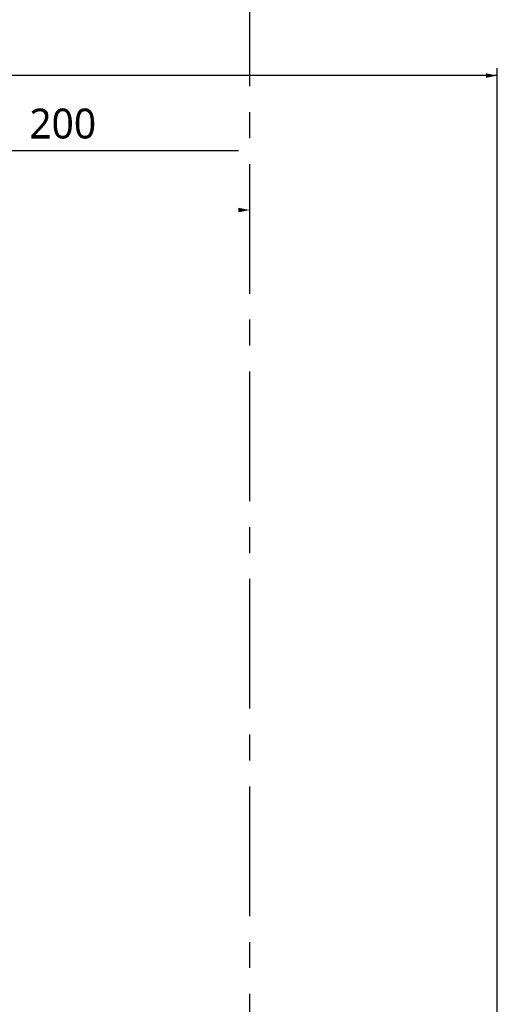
# Model space of a CAD drawing. Header units: millimetres. Extents: x 16 to 3344, y 34 to 2360.
# Tile 20 of 127: x 1017 to 1272, y 731 to 1258. Entities that reach past the tile are written whole.
import ezdxf

# ---------------------------------------------------------------- set-up
doc = ezdxf.new("R2010")
doc.units = ezdxf.units.MM
doc.header["$LTSCALE"] = 185.02
doc.linetypes.add('CENTER', pattern=[0.6, 0.375, -0.075, 0.075, -0.075])
doc.layers.get('0').update_dxf_attribs({"linetype": 'CONTINUOUS'})
for name, color, linetype in [('DEFAULT_1', 7, 'CENTER'), ('FRONT_VIEW_VBL2', 7, 'CONTINUOUS'), ('TOP_ASM_PBL10', 7, 'CONTINUOUS')]:
    doc.layers.add(name, color=color, linetype=linetype)
doc.styles.get("Standard").update_dxf_attribs({"font": 'malgun.ttf'})
doc.dimstyles.new('DIMSTYLE_9', dxfattribs={"dimtxt": 16, "dimasz": 6, "dimexe": 1, "dimexo": 0.5, "dimgap": 1, "dimtad": 1, "dimdsep": 46, "dimtxsty": 'Standard', "dimblk": '_FILLED', "dimblk1": '_FILLED', "dimblk2": '_FILLED', "dimcen": 0.09, "dimclrt": 134, "dimazin": 2, "dimtp": 0.8, "dimtm": 0.8, "dimtfac": 1, "dimtofl": 0, "dimtmove": 0, "dimatfit": 3, "dimldrblk": '_FILLED', "dimfxl": 1, "dimtolj": 1, "dimarcsym": 0})

# ---------------------------------------------------------------- blocks, each defined once
blk = doc.blocks.new('_FILLED')
at = {"color": 0, "linetype": 'ByBlock'}
blk.add_solid([(0, 0), (-1, 0.2), (-1, -0.2)], dxfattribs=at)
blk = doc.blocks.new('*D28')
at = {"color": 134, "transparency": 16777216}
for p, q in [((814.17, 761.37), (814.17, 1199.87)), ((1402.91, 431.57), (1402.91, 1199.87)), ((814.17, 1195.87), (1108.54, 1195.87)), ((1402.91, 1195.87), (1108.54, 1195.87))]:
    blk.add_line(p, q, dxfattribs=at)
at = {"color": 134, "transparency": 16777216, "xscale": 6, "yscale": 6, "zscale": 6, "rotation": 180}
blk.add_blockref('_FILLED', (814.17, 1195.87), dxfattribs=at)
at = {"color": 134, "transparency": 16777216, "xscale": 6, "yscale": 6, "zscale": 6}
blk.add_blockref('_FILLED', (1402.91, 1195.87), dxfattribs=at)
at = {"color": 134, "transparency": 16777216, "insert": (1108.54, 1215.87), "char_height": 16, "width": 66.1926, "attachment_point": 2, "line_spacing_factor": 0.9}
blk.add_mtext('588.74', dxfattribs=at)
blk = doc.blocks.new('*D32')
at = {"color": 134, "transparency": 16777216}
for p, q in [((814.17, 757.37), (814.17, 264.07)), ((1334.41, 346.07), (1334.41, 264.07)), ((814.17, 268.07), (1074.29, 268.07)), ((1334.41, 268.07), (1074.29, 268.07))]:
    blk.add_line(p, q, dxfattribs=at)
at = {"color": 134, "transparency": 16777216, "xscale": 6, "yscale": 6, "zscale": 6, "rotation": 180}
blk.add_blockref('_FILLED', (814.17, 268.07), dxfattribs=at)
at = {"color": 134, "transparency": 16777216, "xscale": 6, "yscale": 6, "zscale": 6}
blk.add_blockref('_FILLED', (1334.41, 268.07), dxfattribs=at)
at = {"color": 134, "transparency": 16777216, "insert": (1074.29, 288.07), "char_height": 16, "width": 66.1926, "attachment_point": 2, "line_spacing_factor": 0.9}
blk.add_mtext('520.24', dxfattribs=at)
blk = doc.blocks.new('TOP_ASM_PBL10', base_point=(1038.536, 739.968))
at = {"layer": 'TOP_ASM_PBL10', "color": 134}
for base, p1, p2, picture, middle in [((1402.906, 1195.868), (814.165, 760.868), (1402.906, 431.068), '*D28', (1108.986, 1195.868)), ((1334.406, 268.068), (814.165, 757.868), (1334.406, 346.568), '*D32', (1074.736, 268.068))]:
    dim = blk.add_linear_dim(base=base, p1=p1, p2=p2, dimstyle='DIMSTYLE_9', dxfattribs=at)
    dim.commit()
    dim.dimension.update_dxf_attribs({"geometry": picture, "text_midpoint": middle, "dimtype": 160})
blk = doc.blocks.new('FRONT_VIEW_VBL2', base_point=(1115.94, 739.97))
at = {"layer": 'TOP_ASM_PBL10'}
blk.add_blockref('TOP_ASM_PBL10', (1038.54, 739.97), dxfattribs=at)

msp = doc.modelspace()

# ---------------------------------------------------------------- linework, layer by layer
at = {"color": 134}
msp.add_line((946, 1187.8), (1134, 1187.8), dxfattribs=at)
at = {"layer": 'DEFAULT_1', "color": 1}
msp.add_line((1140, 1624.5), (1140, 370), dxfattribs=at)

# ---------------------------------------------------------------- block references
at = {"color": 134, "xscale": 6, "yscale": 6, "zscale": 6}
msp.add_blockref('_FILLED', (1140, 1155.868), dxfattribs=at)
at = {"layer": 'FRONT_VIEW_VBL2'}
msp.add_blockref('FRONT_VIEW_VBL2', (985.529, 771.9), dxfattribs=at)

# ---------------------------------------------------------------- texts
at = {"color": 134, "insert": (1040.003, 1210.133), "char_height": 16, "width": 36.8, "attachment_point": 2, "line_spacing_factor": 0.9}
msp.add_mtext('\\A1;200', dxfattribs=at)

doc.saveas('drawing.dxf')
